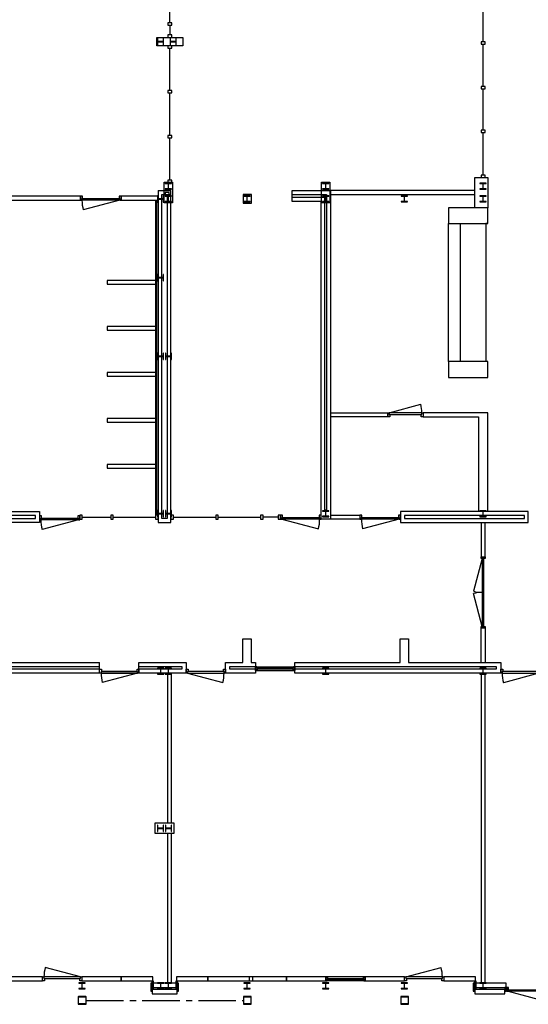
# Model space of a CAD drawing. Header units: millimetres. Extents: x 7256 to 213640, y 21030 to 164335.
# Tile 30 of 70: x 105408 to 118340, y 111983 to 137011. Entities that reach past the tile are written whole.
import ezdxf

# ---------------------------------------------------------------- set-up
doc = ezdxf.new("R2010")
doc.units = ezdxf.units.MM
doc.header["$LTSCALE"] = 100
doc.linetypes.add('CENTER2', pattern=[28.575, 19.05, -3.175, 3.175, -3.175])
for name, color, linetype in [('AA28----_KONSTRUKTIE', 252, 'Continuous'), ('AL21----_BUITENWAND', 3, 'Continuous'), ('AL22----_BINNENWAND', 2, 'Continuous'), ('AL28----_KONSTRUKTIE_BETON', 3, 'Continuous'), ('AL28----_KONSTRUKTIE_STAAL', 1, 'Continuous'), ('AL31----_BUITENKOZIJNEN', 1, 'Continuous'), ('AL32----_BINNENKOZIJNEN', 1, 'Continuous'), ('AL72----_BALIE', 1, 'Continuous')]:
    doc.layers.add(name, color=color, linetype=linetype)

# ---------------------------------------------------------------- blocks, each defined once
blk = doc.blocks.new('HEA 160')
at = {"layer": 'AA28----_KONSTRUKTIE'}
h = blk.add_hatch(color=256, dxfattribs=at)
h.dxf.hatch_style = 1
h.paths.add_polyline_path([(80, -76), (80, -67), (18, -67, -0.414214), (3, -52), (3, 52, -0.414214), (18, 67), (80, 67), (80, 76), (-80, 76), (-80, 67), (-18, 67, -0.414214), (-3, 52), (-3, -52, -0.414214), (-18, -67), (-80, -67), (-80, -76)])
at = {"layer": 'AL28----_KONSTRUKTIE_STAAL'}
blk.add_lwpolyline([(-80, 76), (-80, 67), (-18, 67, -0.414214), (-3, 52), (-3, -52, -0.414214), (-18, -67), (-80, -67), (-80, -76), (80, -76), (80, -67), (18, -67, -0.414214), (3, -52), (3, 52, -0.414214), (18, 67), (80, 67), (80, 76)], format="xyb", close=True, dxfattribs=at)
blk = doc.blocks.new('*U151')
at = {"layer": 'AL32----_BINNENKOZIJNEN'}
blk.add_lwpolyline([(-965, 50), (-67, 291)], dxfattribs=at)
for points in [[(-1000, 50), (-965, 50), (-965, 9), (-950, 9), (-950, -50), (-1000, -50)], [(-965, 9), (-35, 9), (-35, 50), (-965, 50)], [(-50, -50), (-50, 9), (-35, 9), (-35, 50), (0, 50), (0, -50)]]:
    blk.add_lwpolyline(points, close=True, dxfattribs=at)
blk.add_arc((-965, 50), 930, 0, 15, dxfattribs=at)
blk = doc.blocks.new('*U162')
at = {"layer": 'AL32----_BINNENKOZIJNEN'}
for points in [[(-1000, -50), (-965, -50), (-965, -9), (-950, -9), (-950, 50), (-1000, 50)], [(-1000, 50), (-965, 50), (-965, 9), (-950, 9), (-950, -50), (-1000, -50)], [(-965, 9), (-35, 9), (-35, 50), (-965, 50)], [(-50, 50), (-50, -9), (-35, -9), (-35, -50), (0, -50), (0, 50)], [(-50, -50), (-50, 9), (-35, 9), (-35, 50), (0, 50), (0, -50)], [(-965, -9), (-35, -9), (-35, -50), (-965, -50)]]:
    blk.add_lwpolyline(points, close=True, dxfattribs=at)
blk = doc.blocks.new('*U131')
at = {"layer": 'AL32----_BINNENKOZIJNEN'}
blk.add_lwpolyline([(-35, 50), (-933, 291)], dxfattribs=at)
for points in [[(-1000, 50), (-965, 50), (-965, 9), (-950, 9), (-950, -50), (-1000, -50)], [(-965, 9), (-35, 9), (-35, 50), (-965, 50)], [(-50, -50), (-50, 9), (-35, 9), (-35, 50), (0, 50), (0, -50)]]:
    blk.add_lwpolyline(points, close=True, dxfattribs=at)
blk.add_arc((-35, 50), 930, 165, 180, dxfattribs=at)
blk = doc.blocks.new('*U159')
at = {"layer": 'AL32----_BINNENKOZIJNEN'}
for points in [[(-1030, -50), (-995, -50), (-995, -9), (-980, -9), (-980, 50), (-1030, 50)], [(-50, 50), (-50, -9), (-35, -9), (-35, -50), (0, -50), (0, 50)], [(-995, -9), (-35, -9), (-35, -50), (-995, -50)]]:
    blk.add_lwpolyline(points, close=True, dxfattribs=at)
blk.add_lwpolyline([(-35, -50), (-962, -298)], dxfattribs=at)
blk.add_arc((-35, -50), 960, 180, 195, dxfattribs=at)
blk = doc.blocks.new('*U164')
at = {"layer": 'AL32----_BINNENKOZIJNEN'}
for points in [[(-1800, 50), (-1765, 50), (-1765, -50), (-1800, -50)], [(-1765, 21), (-1765, -21), (-35, -21), (-35, 21)], [(-35, 50), (0, 50), (0, -50), (-35, -50)]]:
    blk.add_lwpolyline(points, close=True, dxfattribs=at)
for points in [[(-900, 21), (-900, -21)], [(-1765, -21), (-929, -245)], [(-35, -21), (-870, -245)]]:
    blk.add_lwpolyline(points, dxfattribs=at)
for centre, start, end in [((-1765, -21), 345, 0.0008), ((-35, -21), 180.0008, 195.0017)]:
    blk.add_arc(centre, 865, start, end, dxfattribs=at)
blk = doc.blocks.new('*U178')
at = {"layer": 'AL31----_BUITENKOZIJNEN'}
for points in [[(-1250, -50), (-1215, -50), (-1215, -9), (-1200, -9), (-1200, 50), (-1250, 50)], [(-50, 50), (-50, -9), (-35, -9), (-35, -50), (0, -50), (0, 50)], [(-1215, -9), (-35, -9), (-35, -50), (-1215, -50)]]:
    blk.add_lwpolyline(points, close=True, dxfattribs=at)
blk.add_lwpolyline([(-1215, -50), (-74, -356)], dxfattribs=at)
blk.add_arc((-1265, -50), 1230, 345.6028, 0, dxfattribs=at)
blk = doc.blocks.new('*U160')
at = {"layer": 'AL32----_BINNENKOZIJNEN'}
for points in [[(-1030, -50), (-995, -50), (-995, -9), (-980, -9), (-980, 50), (-1030, 50)], [(-50, 50), (-50, -9), (-35, -9), (-35, -50), (0, -50), (0, 50)], [(-995, -9), (-35, -9), (-35, -50), (-995, -50)]]:
    blk.add_lwpolyline(points, close=True, dxfattribs=at)
blk.add_lwpolyline([(-995, -50), (-68, -298)], dxfattribs=at)
blk.add_arc((-995, -50), 960, 345, 0, dxfattribs=at)
blk = doc.blocks.new('*U134')
at = {"layer": 'AL32----_BINNENKOZIJNEN'}
blk.add_lwpolyline([(-865, 50), (-63, 265)], dxfattribs=at)
for points in [[(-900, 50), (-865, 50), (-865, 9), (-850, 9), (-850, -50), (-900, -50)], [(-865, 9), (-35, 9), (-35, 50), (-865, 50)], [(-50, -50), (-50, 9), (-35, 9), (-35, 50), (0, 50), (0, -50)]]:
    blk.add_lwpolyline(points, close=True, dxfattribs=at)
blk.add_arc((-865, 50), 830, 0, 15, dxfattribs=at)

msp = doc.modelspace()

# ---------------------------------------------------------------- hatches: boundary and pattern name
at = {"layer": 'AA28----_KONSTRUKTIE'}
h = msp.add_hatch(color=256, dxfattribs=at)
h.dxf.hatch_style = 1
h.paths.add_polyline_path([(106909, 112183, 0.414214), (106897, 112171), (106897, 111995, 0.414214), (106909, 111983), (107085, 111983, 0.414214), (107097, 111995), (107097, 112171, 0.414214), (107085, 112183)])
h.paths.add_polyline_path([(106909, 112173, 0.414214), (106907, 112171), (106907, 111995, 0.414214), (106909, 111993), (107085, 111993, 0.414214), (107087, 111995), (107087, 112171, 0.414214), (107085, 112173)], flags=16)
h = msp.add_hatch(color=256, dxfattribs=at)
h.dxf.hatch_style = 1
h.paths.add_polyline_path([(107097, 112183), (107097, 111983), (106897, 111983), (106897, 112183)])
h.paths.add_polyline_path([(107087, 111993), (106907, 111993), (106907, 112173), (107087, 112173)], flags=16)
h = msp.add_hatch(color=256, dxfattribs=at)
h.dxf.hatch_style = 1
h.paths.add_polyline_path([(111109, 112183, 0.414214), (111097, 112171), (111097, 111995, 0.414214), (111109, 111983), (111285, 111983, 0.414214), (111297, 111995), (111297, 112171, 0.414214), (111285, 112183)])
h.paths.add_polyline_path([(111109, 112173, 0.414214), (111107, 112171), (111107, 111995, 0.414214), (111109, 111993), (111285, 111993, 0.414214), (111287, 111995), (111287, 112171, 0.414214), (111285, 112173)], flags=16)
h = msp.add_hatch(color=256, dxfattribs=at)
h.dxf.hatch_style = 1
h.paths.add_polyline_path([(111297, 112183), (111297, 111983), (111097, 111983), (111097, 112183)])
h.paths.add_polyline_path([(111287, 111993), (111107, 111993), (111107, 112173), (111287, 112173)], flags=16)
h = msp.add_hatch(color=256, dxfattribs=at)
h.dxf.hatch_style = 1
h.paths.add_polyline_path([(115109, 112183, 0.414214), (115097, 112171), (115097, 111995, 0.414214), (115109, 111983), (115285, 111983, 0.414214), (115297, 111995), (115297, 112171, 0.414214), (115285, 112183)])
h.paths.add_polyline_path([(115109, 112173, 0.414214), (115107, 112171), (115107, 111995, 0.414214), (115109, 111993), (115285, 111993, 0.414214), (115287, 111995), (115287, 112171, 0.414214), (115285, 112173)], flags=16)
h = msp.add_hatch(color=256, dxfattribs=at)
h.dxf.hatch_style = 1
h.paths.add_polyline_path([(115297, 112183), (115297, 111983), (115097, 111983), (115097, 112183)])
h.paths.add_polyline_path([(115287, 111993), (115107, 111993), (115107, 112173), (115287, 112173)], flags=16)

# ---------------------------------------------------------------- linework, layer by layer
msp.add_line((108778, 112249), (108778, 112249))
at = {"layer": 'AL21----_BUITENWAND'}
for points in [[(108740, 112519), (108740, 112409), (109446, 112409), (109446, 112519)], [(116940, 112519), (116940, 112409), (117778, 112409), (117778, 112519)], [(108778, 112359), (108778, 112249), (109408, 112249), (109408, 112359)], [(116978, 112359), (116978, 112249), (117740, 112249), (117740, 112359)]]:
    msp.add_lwpolyline(points, close=True, dxfattribs=at)
at = {"layer": 'AL22----_BINNENWAND'}
for p, q in [((108925, 132669), (109255, 132669)), ((112333, 132669), (113310, 132669)), ((113310, 132669), (113310, 124316)), ((109025, 132569), (109255, 132569)), ((112333, 132569), (113210, 132569)), ((113170, 132489), (112333, 132489)), ((113170, 124542), (113170, 132489)), ((113210, 132569), (113210, 124542)), ((113070, 132389), (112333, 132389)), ((113070, 124316), (113070, 132389)), ((113210, 124542), (113170, 124542)), ((113310, 124316), (113070, 124316))]:
    msp.add_line(p, q, dxfattribs=at)
for points in [[(108895, 136562), (109554, 136562), (109554, 136349), (108895, 136349)], [(116980, 133000), (117310, 133000), (117310, 132230), (116980, 132230)], [(109083, 132884), (109295, 132884), (109295, 132355), (109083, 132355)], [(113083, 132884), (113295, 132884), (113295, 132355), (113083, 132355)], [(113310, 132669), (113310, 132569), (116980, 132569), (116980, 132669)], [(102964, 132522), (102964, 132422), (106957, 132422), (106957, 132522)], [(108870, 124416), (108870, 132422), (108890, 132422), (108890, 124416)], [(109109, 132562), (109209, 132562), (109209, 132622), (109109, 132622)], [(111091, 132566), (111091, 132346), (111303, 132346), (111303, 132566)], [(107635, 130382), (107635, 130292), (108870, 130292), (108870, 130382)], [(107635, 129212), (107635, 129122), (108870, 129122), (108870, 129212)], [(107635, 128042), (107635, 127952), (108870, 127952), (108870, 128042)], [(115670, 127019), (115670, 126919), (117070, 126919), (117070, 124509), (115090, 124509), (115090, 124234), (118340, 124234), (118340, 124509), (117310, 124509), (117310, 127019)], [(107635, 126872), (107635, 126782), (108870, 126782), (108870, 126872)], [(107635, 125702), (107635, 125612), (108870, 125612), (108870, 125702)], [(106940, 124416), (106940, 124316), (107000, 124316), (107000, 124416)], [(107725, 124416), (107725, 124316), (107785, 124316), (107785, 124416)], [(108865, 124416), (108865, 124316), (108925, 124316), (108925, 124416)], [(109255, 124416), (109255, 124316), (109315, 124316), (109315, 124416)], [(110395, 124416), (110395, 124316), (110455, 124316), (110455, 124416)], [(111535, 124416), (111535, 124316), (111595, 124316), (111595, 124416)], [(111980, 124416), (111980, 124316), (112040, 124316), (112040, 124416)], [(115190, 124409), (115190, 124334), (118240, 124334), (118240, 124409)], [(111085, 120674), (111085, 121274), (111295, 121274), (111295, 120674), (111405, 120674), (111405, 120564), (110739, 120564), (110739, 120514), (111405, 120514), (111405, 120404), (110639, 120404), (110639, 120674)], [(112405, 120564), (112405, 120674), (115085, 120674), (115085, 121274), (115295, 121274), (115295, 120674), (117639, 120674), (117639, 120404), (112405, 120404), (112405, 120514), (117529, 120514), (117529, 120564)], [(108855, 116592), (109325, 116592), (109325, 116322), (108855, 116322)], [(108803, 112374), (108778, 112374), (108778, 112579), (108803, 112579), (108803, 112579)], [(109408, 112374), (109383, 112374), (109383, 112579), (109408, 112579), (109408, 112579)], [(117003, 112374), (116978, 112374), (116978, 112579), (117003, 112579), (117003, 112579)]]:
    msp.add_lwpolyline(points, close=True, dxfattribs=at)
for points in [[(108925, 132669), (108925, 132389)], [(108925, 132389), (108925, 124234), (109255, 124234), (109255, 132669)], [(112333, 132389), (112333, 132669)], [(108925, 132522), (107987, 132522), (107987, 132422), (108925, 132422)], [(109155, 132569), (109155, 124334), (109025, 124334), (109025, 132569)], [(113310, 127019), (114770, 127019), (114770, 126919), (113310, 126919)], [(105040, 124509), (105910, 124509), (105910, 124234), (104227, 124234)], [(104227, 124334), (105810, 124334), (105810, 124409), (104940, 124409)], [(113310, 124416), (114060, 124416), (114060, 124316), (113310, 124316)], [(118340, 124509), (115090, 124509), (115090, 124234), (118340, 124234), (118340, 124509)], [(107000, 124366), (107725, 124366)], [(107785, 124366), (108865, 124366)], [(109315, 124366), (110395, 124366)], [(110455, 124366), (111535, 124366)], [(111980, 124366), (111595, 124366)], [(117140, 124234), (117140, 123354), (117240, 123354), (117240, 124234)], [(117140, 120674), (117140, 121554), (117240, 121554), (117240, 120674)], [(108441, 120674), (109639, 120674), (109639, 120404), (103125, 120404), (103125, 112519), (102855, 112519), (102855, 120404), (96480, 120404), (96480, 120674), (107441, 120674)], [(107441, 120404), (107441, 120674)], [(108441, 120404), (108441, 120674)], [(107441, 120564), (96590, 120564), (96590, 120514), (107441, 120514)], [(108441, 120514), (109539, 120514), (109539, 120564), (108441, 120564)], [(109170, 120404), (109170, 116592)], [(109270, 116592), (109270, 120404)], [(117140, 120404), (117140, 112519)], [(117240, 112519), (117240, 120404)], [(109170, 116322), (109170, 112519)], [(109270, 112519), (109270, 116322)]]:
    msp.add_lwpolyline(points, dxfattribs=at)
at = {"layer": 'AL28----_KONSTRUKTIE_BETON', "linetype": 'CENTER2', "ltscale": 0.5}
msp.add_line((107097, 112083), (111097, 112083), dxfattribs=at)
at = {"layer": 'AL28----_KONSTRUKTIE_STAAL'}
for points in [[(107085, 112183), (106909, 112183, 0.414214), (106897, 112171), (106897, 111995, 0.414214), (106909, 111983), (107085, 111983, 0.414214), (107097, 111995), (107097, 112171, 0.414214)], [(107085, 112173, -0.414214), (107087, 112171), (107087, 111995, -0.414214), (107085, 111993), (106909, 111993, -0.414214), (106907, 111995), (106907, 112171, -0.414214), (106909, 112173)], [(111285, 112183), (111109, 112183, 0.414214), (111097, 112171), (111097, 111995, 0.414214), (111109, 111983), (111285, 111983, 0.414214), (111297, 111995), (111297, 112171, 0.414214)], [(111285, 112173, -0.414214), (111287, 112171), (111287, 111995, -0.414214), (111285, 111993), (111109, 111993, -0.414214), (111107, 111995), (111107, 112171, -0.414214), (111109, 112173)], [(115285, 112183), (115109, 112183, 0.414214), (115097, 112171), (115097, 111995, 0.414214), (115109, 111983), (115285, 111983, 0.414214), (115297, 111995), (115297, 112171, 0.414214)], [(115285, 112173, -0.414214), (115287, 112171), (115287, 111995, -0.414214), (115285, 111993), (115109, 111993, -0.414214), (115107, 111995), (115107, 112171, -0.414214), (115109, 112173)]]:
    msp.add_lwpolyline(points, format="xyb", close=True, dxfattribs=at)
at = {"layer": 'AL31----_BUITENKOZIJNEN'}
for points in [[(108743, 112409), (108743, 112319), (108781, 112319), (108781, 112409)], [(109408, 112409), (109408, 112319), (109446, 112319), (109446, 112409)], [(116940, 112409), (116940, 112319), (116978, 112319), (116978, 112409)], [(117740, 112409), (117740, 112319), (117778, 112319), (117778, 112409)], [(117778, 112414), (117790, 112414), (117790, 112314), (117778, 112314)]]:
    msp.add_lwpolyline(points, close=True, dxfattribs=at)
at = {"layer": 'AL32----_BINNENKOZIJNEN'}
for points in [[(109225, 136929), (109225, 138009)], [(117190, 136450), (117190, 137500)], [(109225, 136869), (109225, 136622)], [(109225, 135209), (109225, 136289)], [(117190, 135310), (117190, 136390)], [(109225, 134069), (109225, 135149)], [(117190, 134200), (117190, 135250)], [(109225, 132929), (109225, 134009)], [(117190, 133060), (117190, 134140)]]:
    msp.add_lwpolyline(points, dxfattribs=at)
for points in [[(109175, 136869), (109275, 136869), (109275, 136929), (109175, 136929)], [(109175, 136562), (109275, 136562), (109275, 136622), (109175, 136622)], [(117140, 136390), (117240, 136390), (117240, 136450), (117140, 136450)], [(109175, 136289), (109275, 136289), (109275, 136349), (109175, 136349)], [(109175, 135149), (109275, 135149), (109275, 135209), (109175, 135209)], [(117140, 135250), (117240, 135250), (117240, 135310), (117140, 135310)], [(117140, 134140), (117240, 134140), (117240, 134200), (117140, 134200)], [(109175, 134009), (109275, 134009), (109275, 134069), (109175, 134069)], [(109175, 132869), (109275, 132869), (109275, 132929), (109175, 132929)], [(117140, 133000), (117240, 133000), (117240, 133060), (117140, 133060)], [(105990, 112579), (105990, 112679), (104990, 112679), (104990, 112579)], [(107990, 112579), (107990, 112679), (106990, 112679), (106990, 112579)], [(108797, 112579), (108797, 112679), (107990, 112679), (107990, 112579)], [(110190, 112579), (110190, 112679), (109392, 112679), (109392, 112579)], [(111337, 112579), (111337, 112679), (110190, 112679), (110190, 112579)], [(112190, 112579), (112190, 112679), (111245, 112679), (111245, 112579)], [(113190, 112579), (113190, 112679), (112190, 112679), (112190, 112579)], [(115190, 112579), (115190, 112679), (114190, 112679), (114190, 112579)], [(116997, 112579), (116997, 112679), (116190, 112679), (116190, 112579)]]:
    msp.add_lwpolyline(points, close=True, dxfattribs=at)
at = {"layer": 'AL72----_BALIE', "lineweight": -3}
for points in [[(116310, 131830), (117310, 131830), (117310, 132230), (116310, 132230)], [(116310, 128319), (116310, 131830), (116610, 131830), (116610, 128319)], [(116310, 127919), (117310, 127919), (117310, 128319), (116310, 128319)]]:
    msp.add_lwpolyline(points, close=True, dxfattribs=at)
at = {"layer": 'AL72----_BALIE'}
msp.add_lwpolyline([(117310, 131830), (117260, 131830), (117260, 128319)], dxfattribs=at)

# ---------------------------------------------------------------- block references
at = {"layer": 'AL28----_KONSTRUKTIE_BETON', "rotation": 90}
for p in [(108990, 136454), (109313, 136454), (108990, 132454), (108990, 130454), (108990, 128454), (109190, 128454), (108990, 124454), (109190, 124454), (108990, 116454), (109190, 116454)]:
    msp.add_blockref('HEA 160', p, dxfattribs=at)
at = {"layer": 'AL28----_KONSTRUKTIE_BETON'}
for p in [(109190, 132777), (113190, 132777), (117190, 132777), (109190, 132454), (111190, 132454), (113190, 132454), (115190, 132454), (117190, 132454), (113190, 124454), (117190, 124454), (108990, 120454), (109190, 120454), (113190, 120454), (117190, 120454), (106990, 112454), (108990, 112454), (109190, 112454), (111190, 112454), (113190, 112454), (115190, 112454), (117190, 112454)]:
    msp.add_blockref('HEA 160', p, dxfattribs=at)
at = {"layer": 'AL31----_BUITENKOZIJNEN'}
msp.add_blockref('*U178', (119040, 112364), dxfattribs=at)
at = {"layer": 'AL32----_BINNENKOZIJNEN'}
for name, p in [('*U159', (107987, 132472)), ('*U134', (115670, 126969)), ('*U159', (106940, 124349)), ('*U160', (113070, 124366)), ('*U159', (115090, 124366)), ('*U131', (106990, 112629)), ('*U151', (116190, 112629)), ('*U162', (114190, 112629))]:
    msp.add_blockref(name, p, dxfattribs=at)
for name, p, rotation in [('*U164', (117190, 121554), 270), ('*U151', (107441, 120454), 180), ('*U131', (109639, 120454), 180), ('*U162', (111405, 120514), 180), ('*U151', (117639, 120449), 180)]:
    msp.add_blockref(name, p, dxfattribs=dict(at, rotation=rotation))

doc.saveas('drawing.dxf')
